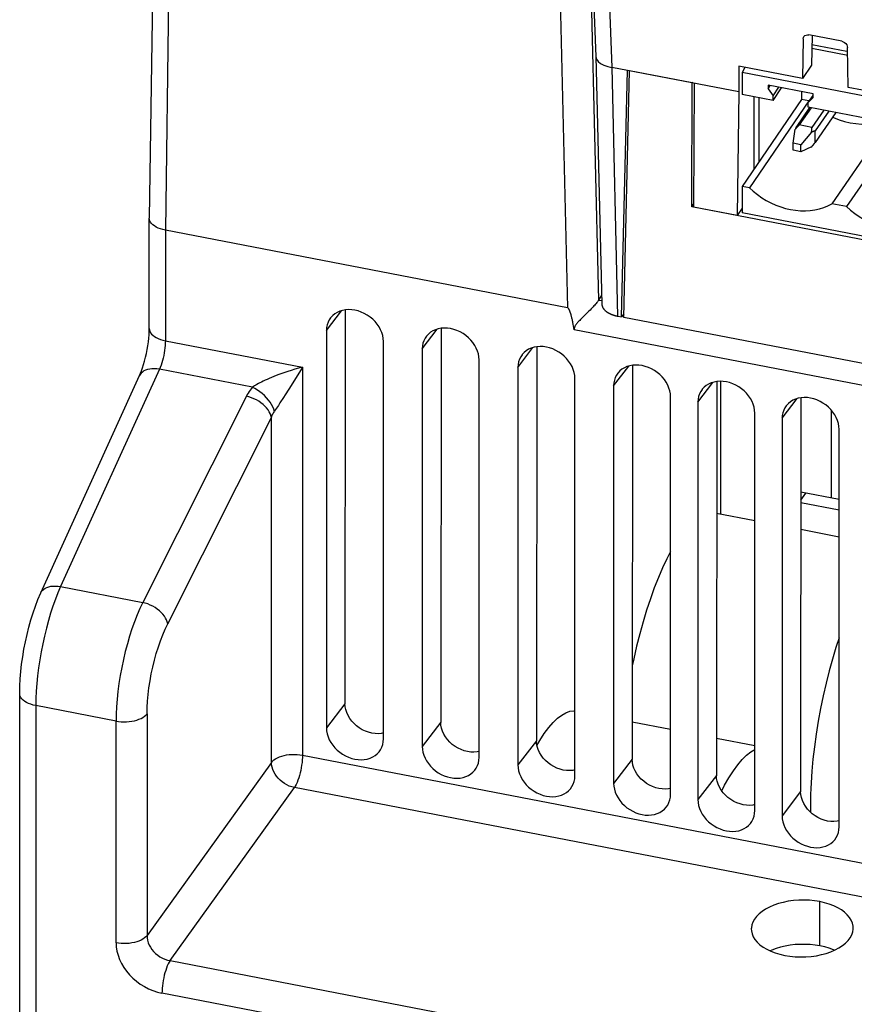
# Model space of a CAD drawing. Extents: x -837 to -216, y -123 to 601.
# Tile 79 of 136: x -401 to -360, y 451 to 499. Entities that reach past the tile are written whole.
import ezdxf

# ---------------------------------------------------------------- set-up
doc = ezdxf.new("R2010")
doc.units = 0
doc.header["$LTSCALE"] = 23.1
doc.layers.add('HEATSINK_AM_0', color=7, linetype='CONTINUOUS')

msp = doc.modelspace()

# ---------------------------------------------------------------- linework, layer by layer
at = {"layer": 'HEATSINK_AM_0', "color": 7}
for p, q in [((-394.011, 505.605), (-394.236, 489.311)), ((-393.221, 505.027), (-393.446, 488.72)), ((-372.511, 502.342), (-372.316, 497.244)), ((-371.722, 501.769), (-371.527, 496.704)), ((-374.074, 500.043), (-373.712, 484.914)), ((-372.175, 485.294), (-372.537, 500.423)), ((-362.146, 498.105), (-362.184, 496.157)), ((-361.939, 498.305), (-361.864, 498.3)), ((-360.248, 497.989), (-361.864, 498.3)), ((-361.699, 498.268), (-361.737, 496.808)), ((-359.959, 497.293), (-361.715, 497.631)), ((-360.006, 497.482), (-361.711, 497.811)), ((-359.929, 495.722), (-359.967, 497.684)), ((-372.316, 497.248), (-372.025, 485.09)), ((-365.304, 495.504), (-371.527, 496.704)), ((-371.234, 484.499), (-371.526, 496.704)), ((-365.304, 496.759), (-365.304, 495.504)), ((-362.184, 496.157), (-365.304, 496.759)), ((-365.002, 496.7), (-365.146, 496.451)), ((-361.737, 496.808), (-362.184, 496.157)), ((-371.054, 484.464), (-370.772, 496.558)), ((-370.95, 484.444), (-370.668, 496.538)), ((-367.587, 495.944), (-370.668, 496.538)), ((-365.146, 496.451), (-365.146, 495.383)), ((-350.825, 493.689), (-365.146, 496.451)), ((-367.614, 489.861), (-367.587, 495.944)), ((-367.587, 495.944), (-367.566, 495.976)), ((-367.493, 495.926), (-367.52, 489.857)), ((-363.858, 495.83), (-363.858, 495.66)), ((-361.66, 495.406), (-363.858, 495.83)), ((-363.858, 495.66), (-363.756, 495.81)), ((-363.858, 495.66), (-363.624, 495.312)), ((-363.624, 495.312), (-363.337, 495.729)), ((-363.624, 495.089), (-363.202, 495.703)), ((-356.095, 494.983), (-359.929, 495.722)), ((-365.304, 495.504), (-365.387, 489.446)), ((-363.624, 495.089), (-365.146, 495.383)), ((-364.569, 495.271), (-364.569, 491.711)), ((-364.298, 492.106), (-364.298, 495.219)), ((-363.624, 495.089), (-363.624, 495.312)), ((-362.222, 495.514), (-362.222, 495.128)), ((-361.894, 494.979), (-361.66, 495.321)), ((-361.894, 494.979), (-361.66, 495.236)), ((-361.66, 495.236), (-361.66, 495.406)), ((-362.222, 495.128), (-365.146, 490.871)), ((-361.859, 495.059), (-364.783, 490.801)), ((-361.826, 494.742), (-362.494, 493.77)), ((-361.754, 494.728), (-362.335, 493.882)), ((-361.859, 495.059), (-362.222, 495.128)), ((-361.894, 494.756), (-361.894, 494.979)), ((-358.85, 494.168), (-361.894, 494.756)), ((-361.859, 495.059), (-361.847, 495.048)), ((-361.131, 494.608), (-361.712, 493.762)), ((-360.886, 494.561), (-361.554, 493.588)), ((-360.545, 494.495), (-361.554, 493.026)), ((-357.811, 494.278), (-360.735, 490.02)), ((-361.712, 493.762), (-362.335, 493.882)), ((-357.085, 494.138), (-360.01, 489.88)), ((-362.639, 492.981), (-362.53, 493.677)), ((-361.733, 493.524), (-362.263, 492.909)), ((-361.554, 493.026), (-361.554, 493.588)), ((-362.639, 492.642), (-362.639, 492.981)), ((-362.263, 492.909), (-362.639, 492.981)), ((-362.263, 492.57), (-362.263, 492.909)), ((-361.733, 492.804), (-362.263, 492.57)), ((-362.263, 492.57), (-362.639, 492.642)), ((-365.146, 490.871), (-365.146, 489.565)), ((-364.783, 490.801), (-365.146, 490.871)), ((-367.614, 489.861), (-367.519, 489.999)), ((-293.681, 475.602), (-367.614, 489.861)), ((-365.387, 489.446), (-367.52, 489.857)), ((-360.01, 489.88), (-360.735, 490.02)), ((-365.146, 489.797), (-365.387, 489.446)), ((-350.825, 486.803), (-365.146, 489.565)), ((-394.236, 489.306), (-394.236, 489.311)), ((-394.236, 483.893), (-394.236, 489.306)), ((-393.446, 488.72), (-393.446, 483.295)), ((-373.712, 484.914), (-393.446, 488.72)), ((-372.175, 485.294), (-372.034, 485.498)), ((-372.175, 485.294), (-372.029, 485.266)), ((-385.541, 483.803), (-384.801, 484.771)), ((-384.618, 484.811), (-384.633, 465.487)), ((-372.66, 484.745), (-372.775, 484.63)), ((-370.945, 484.622), (-371.054, 484.464)), ((-373.427, 484.102), (-373.444, 484.183)), ((-371.234, 484.499), (-371.054, 484.464)), ((-290.512, 468.93), (-370.95, 484.444)), ((-385.541, 483.803), (-385.541, 464.298)), ((-380.842, 482.897), (-380.103, 483.865)), ((-379.919, 483.905), (-379.934, 464.581)), ((-373.377, 483.832), (-373.399, 483.953)), ((-288.16, 467.396), (-373.377, 483.832)), ((-393.446, 483.295), (-386.719, 481.998)), ((-382.746, 463.759), (-382.746, 483.264)), ((-380.842, 482.897), (-380.842, 463.392)), ((-376.144, 481.991), (-375.404, 482.959)), ((-375.221, 482.999), (-375.236, 463.675)), ((-378.047, 462.853), (-378.047, 482.358)), ((-393.739, 481.894), (-398.588, 471.232)), ((-389.172, 481.013), (-393.739, 481.894)), ((-386.819, 481.837), (-387.112, 481.367)), ((-386.719, 481.998), (-386.819, 481.837)), ((-386.719, 481.998), (-386.719, 462.964)), ((-376.144, 481.991), (-376.144, 462.486)), ((-371.445, 481.085), (-370.706, 482.053)), ((-370.522, 482.092), (-370.537, 462.769)), ((-399.563, 470.925), (-394.713, 481.588)), ((-373.349, 461.946), (-373.349, 481.452)), ((-367.311, 480.287), (-366.571, 481.255)), ((-366.388, 481.295), (-366.403, 461.971)), ((-366.196, 481.306), (-366.195, 474.786)), ((-371.445, 481.085), (-371.445, 461.58)), ((-389.473, 480.576), (-394.561, 470.455)), ((-387.568, 480.643), (-387.653, 480.509)), ((-368.65, 461.04), (-368.65, 480.546)), ((-367.311, 480.287), (-367.311, 460.782)), ((-363.176, 479.49), (-362.437, 480.458)), ((-362.253, 480.498), (-362.268, 461.174)), ((-364.516, 460.243), (-364.516, 479.748)), ((-360.766, 479.893), (-360.766, 475.584)), ((-393.33, 469.413), (-388.242, 479.535)), ((-388.242, 462.605), (-388.242, 479.535)), ((-363.176, 479.49), (-363.176, 459.985)), ((-360.381, 459.446), (-360.381, 478.951)), ((-360.381, 475.509), (-362.257, 475.871)), ((-362.014, 475.824), (-362.257, 475.871)), ((-362.257, 475.471), (-362.014, 475.824)), ((-362.257, 475.363), (-360.381, 475.002)), ((-364.516, 474.462), (-366.393, 474.824)), ((-360.381, 473.664), (-362.258, 474.027)), ((-398.588, 471.232), (-394.561, 470.455)), ((-400.597, 413.484), (-400.597, 465.992)), ((-399.808, 465.394), (-399.808, 412.886)), ((-395.869, 464.635), (-399.808, 465.394)), ((-384.633, 465.487), (-385.541, 464.298)), ((-394.346, 464.994), (-394.346, 454.117)), ((-395.869, 453.758), (-395.869, 464.635)), ((-379.934, 464.581), (-380.842, 463.392)), ((-370.536, 464.601), (-368.65, 464.237)), ((-366.401, 463.804), (-364.516, 463.44)), ((-375.236, 463.675), (-376.144, 462.486)), ((-375.209, 463.446), (-375.067, 463.69)), ((-386.719, 462.964), (-294.028, 445.087)), ((-388.242, 462.605), (-394.346, 454.117)), ((-370.537, 462.769), (-371.445, 461.579)), ((-366.403, 461.971), (-367.311, 460.782)), ((-393.219, 452.883), (-387.115, 461.37)), ((-294.028, 443.417), (-387.115, 461.37)), ((-362.268, 461.174), (-363.176, 459.984)), ((-361.792, 460.487), (-361.787, 460.165)), ((-361.318, 453.609), (-361.333, 455.779)), ((-393.219, 452.883), (-295.096, 433.958)), ((-295.492, 432.364), (-393.615, 451.289))]:
    msp.add_line(p, q, dxfattribs=at)
for points in [[(-362.146, 498.105), (-362.135, 498.169), (-362.112, 498.216)], [(-362.112, 498.216), (-362.107, 498.222), (-362.062, 498.265), (-362.004, 498.294), (-361.939, 498.305)], [(-360.248, 497.989), (-360.174, 497.965), (-360.109, 497.928), (-360.051, 497.877), (-360.006, 497.817), (-359.978, 497.753), (-359.967, 497.684)], [(-372.316, 497.244), (-372.315, 497.23), (-372.282, 497.113), (-372.204, 497.002), (-372.084, 496.902), (-371.927, 496.817), (-371.739, 496.75), (-371.527, 496.704)], [(-360.7, 494.269), (-360.652, 494.246), (-360.383, 494.14), (-360.11, 494.054), (-359.835, 493.99), (-359.559, 493.948), (-359.286, 493.928), (-359.018, 493.931), (-358.755, 493.957), (-358.501, 494.005), (-358.258, 494.074), (-358.028, 494.165), (-357.811, 494.278)], [(-364.783, 490.801), (-364.591, 490.626), (-364.388, 490.464)], [(-364.388, 490.464), (-364.175, 490.314), (-363.953, 490.178), (-363.723, 490.057), (-363.487, 489.951), (-363.247, 489.861), (-363.004, 489.788), (-362.759, 489.732), (-362.514, 489.694), (-362.271, 489.673), (-362.031, 489.67), (-361.795, 489.685), (-361.565, 489.718), (-361.343, 489.768), (-361.13, 489.835), (-360.927, 489.919), (-360.735, 490.02)], [(-360.01, 489.88), (-359.817, 489.705), (-359.615, 489.543), (-359.401, 489.393), (-359.179, 489.257), (-358.949, 489.136), (-358.714, 489.03), (-358.473, 488.941), (-358.23, 488.867), (-357.985, 488.812), (-357.741, 488.773), (-357.497, 488.752), (-357.257, 488.749), (-357.021, 488.764), (-356.792, 488.797), (-356.57, 488.847), (-356.356, 488.915), (-356.154, 488.999), (-355.961, 489.1)], [(-393.446, 488.72), (-393.57, 488.748), (-393.687, 488.783), (-393.796, 488.825), (-393.895, 488.872), (-393.983, 488.925), (-394.06, 488.982), (-394.123, 489.044), (-394.173, 489.109), (-394.209, 489.176), (-394.23, 489.244), (-394.236, 489.306)], [(-372.175, 485.294), (-372.196, 485.265), (-372.219, 485.233), (-372.245, 485.2), (-372.274, 485.164), (-372.305, 485.127), (-372.339, 485.087), (-372.376, 485.045), (-372.415, 485.001), (-372.458, 484.955), (-372.503, 484.907), (-372.552, 484.855), (-372.604, 484.802), (-372.66, 484.745)], [(-382.746, 483.264), (-382.755, 483.408), (-382.781, 483.552), (-382.824, 483.696), (-382.884, 483.838), (-382.96, 483.977), (-383.051, 484.11), (-383.155, 484.235), (-383.272, 484.352), (-383.4, 484.458), (-383.537, 484.553), (-383.682, 484.635), (-383.832, 484.704), (-383.987, 484.757), (-384.143, 484.795), (-384.3, 484.817), (-384.454, 484.824), (-384.605, 484.813), (-384.75, 484.787), (-384.887, 484.745), (-385.015, 484.688), (-385.131, 484.616), (-385.236, 484.531), (-385.327, 484.433), (-385.337, 484.42)], [(-373.444, 484.183), (-373.452, 484.223), (-373.462, 484.27), (-373.472, 484.318), (-373.482, 484.36), (-373.491, 484.399), (-373.5, 484.434), (-373.508, 484.467), (-373.516, 484.498), (-373.524, 484.526), (-373.531, 484.553), (-373.538, 484.578), (-373.545, 484.602), (-373.552, 484.624), (-373.559, 484.646), (-373.565, 484.666), (-373.572, 484.686), (-373.578, 484.704), (-373.584, 484.721), (-373.59, 484.738), (-373.597, 484.756), (-373.605, 484.775), (-373.614, 484.793), (-373.623, 484.812), (-373.632, 484.829), (-373.641, 484.846), (-373.65, 484.861), (-373.66, 484.876), (-373.672, 484.89), (-373.685, 484.901), (-373.698, 484.909), (-373.712, 484.914)], [(-372.775, 484.63), (-372.939, 484.467), (-373.032, 484.375)], [(-385.337, 484.42), (-385.402, 484.324), (-385.462, 484.205), (-385.506, 484.077), (-385.532, 483.944), (-385.541, 483.803)], [(-373.399, 483.953), (-373.409, 484.006), (-373.427, 484.102)], [(-373.032, 484.375), (-373.074, 484.333), (-373.112, 484.294), (-373.149, 484.256), (-373.182, 484.22), (-373.213, 484.186), (-373.241, 484.154), (-373.267, 484.122), (-373.29, 484.092), (-373.311, 484.063), (-373.329, 484.035), (-373.345, 484.008), (-373.357, 483.981), (-373.367, 483.956), (-373.374, 483.93), (-373.379, 483.906), (-373.381, 483.881), (-373.38, 483.856), (-373.377, 483.832)], [(-394.713, 481.588), (-394.666, 481.697), (-394.616, 481.824), (-394.565, 481.969), (-394.514, 482.129), (-394.465, 482.301), (-394.419, 482.483), (-394.376, 482.671), (-394.338, 482.862), (-394.306, 483.053), (-394.28, 483.241), (-394.26, 483.422), (-394.246, 483.592), (-394.238, 483.75), (-394.236, 483.893)], [(-394.236, 483.893), (-394.23, 483.829), (-394.209, 483.759), (-394.173, 483.69), (-394.123, 483.624), (-394.06, 483.561), (-393.983, 483.502), (-393.895, 483.449), (-393.796, 483.4), (-393.687, 483.358), (-393.57, 483.323), (-393.446, 483.295)], [(-378.047, 482.358), (-378.056, 482.502), (-378.082, 482.646), (-378.126, 482.79), (-378.186, 482.932), (-378.261, 483.07), (-378.352, 483.203), (-378.457, 483.329), (-378.573, 483.446), (-378.701, 483.552), (-378.838, 483.647), (-378.983, 483.729), (-379.134, 483.797), (-379.288, 483.851), (-379.445, 483.889), (-379.601, 483.911), (-379.756, 483.917), (-379.906, 483.907), (-380.051, 483.881), (-380.188, 483.839), (-380.316, 483.782), (-380.433, 483.71), (-380.537, 483.625), (-380.628, 483.527), (-380.638, 483.514)], [(-393.446, 483.295), (-393.449, 483.183), (-393.455, 483.066), (-393.467, 482.945), (-393.483, 482.82), (-393.503, 482.695), (-393.527, 482.569), (-393.555, 482.445), (-393.587, 482.324), (-393.621, 482.207), (-393.658, 482.095), (-393.698, 481.991), (-393.739, 481.894)], [(-380.638, 483.514), (-380.704, 483.418), (-380.764, 483.299), (-380.807, 483.171), (-380.833, 483.038), (-380.842, 482.897)], [(-375.94, 482.608), (-376.005, 482.512), (-376.065, 482.392), (-376.109, 482.265), (-376.135, 482.131), (-376.144, 481.991)], [(-373.349, 481.452), (-373.358, 481.596), (-373.384, 481.739), (-373.427, 481.884), (-373.487, 482.026), (-373.563, 482.164), (-373.654, 482.297), (-373.758, 482.423), (-373.875, 482.54), (-374.003, 482.646), (-374.14, 482.741), (-374.285, 482.823), (-374.435, 482.891), (-374.59, 482.945), (-374.746, 482.983), (-374.903, 483.005), (-375.057, 483.011), (-375.208, 483.001), (-375.353, 482.975), (-375.49, 482.933), (-375.618, 482.876), (-375.734, 482.804), (-375.839, 482.719), (-375.93, 482.621), (-375.94, 482.608)], [(-368.65, 480.546), (-368.659, 480.69), (-368.685, 480.833), (-368.729, 480.977), (-368.789, 481.12), (-368.864, 481.258), (-368.955, 481.391), (-369.06, 481.517), (-369.176, 481.633), (-369.304, 481.74), (-369.441, 481.835), (-369.586, 481.917), (-369.737, 481.985), (-369.891, 482.038), (-370.048, 482.077), (-370.204, 482.099), (-370.359, 482.105), (-370.509, 482.095), (-370.654, 482.069), (-370.791, 482.027), (-370.919, 481.969), (-371.036, 481.898), (-371.14, 481.812), (-371.231, 481.715), (-371.241, 481.701)], [(-393.739, 481.894), (-393.864, 481.913), (-393.987, 481.922), (-394.105, 481.921), (-394.216, 481.909), (-394.321, 481.887), (-394.416, 481.854), (-394.502, 481.813), (-394.576, 481.762), (-394.639, 481.702), (-394.688, 481.635), (-394.713, 481.588)], [(-386.719, 481.998), (-386.911, 481.947), (-387.093, 481.894), (-387.266, 481.842), (-387.43, 481.79), (-387.585, 481.739), (-387.732, 481.688), (-387.871, 481.637), (-388.003, 481.588), (-388.127, 481.539), (-388.244, 481.492), (-388.354, 481.445), (-388.458, 481.4), (-388.555, 481.356), (-388.646, 481.313), (-388.731, 481.271), (-388.811, 481.23), (-388.884, 481.191), (-388.952, 481.152), (-389.015, 481.116), (-389.072, 481.08), (-389.125, 481.046), (-389.172, 481.013)], [(-371.241, 481.701), (-371.307, 481.605), (-371.367, 481.486), (-371.41, 481.359), (-371.436, 481.225), (-371.445, 481.085)], [(-387.112, 481.367), (-387.392, 480.922), (-387.568, 480.643)], [(-364.516, 479.748), (-364.525, 479.892), (-364.551, 480.036), (-364.594, 480.18), (-364.654, 480.322), (-364.73, 480.461), (-364.82, 480.593), (-364.925, 480.719), (-365.042, 480.836), (-365.17, 480.942), (-365.307, 481.037), (-365.452, 481.119), (-365.602, 481.188), (-365.757, 481.241), (-365.913, 481.279), (-366.07, 481.301), (-366.224, 481.307), (-366.375, 481.297), (-366.52, 481.271), (-366.657, 481.229), (-366.785, 481.172), (-366.901, 481.1), (-367.006, 481.015), (-367.096, 480.917), (-367.107, 480.904)], [(-389.172, 481.013), (-389.232, 480.944), (-389.288, 480.873), (-389.34, 480.801), (-389.388, 480.727), (-389.432, 480.652), (-389.473, 480.576)], [(-388.092, 479.83), (-388.124, 479.936), (-388.17, 480.048), (-388.23, 480.161), (-388.302, 480.275), (-388.386, 480.388), (-388.48, 480.498), (-388.583, 480.604), (-388.693, 480.703), (-388.809, 480.795), (-388.929, 480.879), (-389.051, 480.952), (-389.172, 481.013)], [(-367.107, 480.904), (-367.172, 480.808), (-367.232, 480.689), (-367.276, 480.561), (-367.302, 480.428), (-367.311, 480.287)], [(-388.242, 479.535), (-388.263, 479.626), (-388.298, 479.719), (-388.346, 479.813), (-388.407, 479.906), (-388.479, 479.997), (-388.562, 480.086), (-388.655, 480.171), (-388.756, 480.251), (-388.865, 480.324), (-388.98, 480.392), (-389.1, 480.451), (-389.223, 480.502), (-389.348, 480.544), (-389.473, 480.576)], [(-387.653, 480.509), (-387.822, 480.243), (-387.899, 480.125)], [(-360.381, 478.951), (-360.39, 479.095), (-360.416, 479.238), (-360.459, 479.383), (-360.519, 479.525), (-360.595, 479.663), (-360.686, 479.796), (-360.79, 479.922), (-360.907, 480.038), (-361.035, 480.145), (-361.172, 480.24), (-361.317, 480.322), (-361.467, 480.39), (-361.622, 480.444), (-361.778, 480.482), (-361.935, 480.504), (-362.089, 480.51), (-362.24, 480.5), (-362.385, 480.474), (-362.522, 480.432), (-362.65, 480.375), (-362.767, 480.303), (-362.871, 480.218), (-362.962, 480.12), (-362.972, 480.106)], [(-388.242, 479.535), (-388.222, 479.586), (-388.2, 479.637), (-388.175, 479.686), (-388.149, 479.735), (-388.122, 479.783), (-388.092, 479.83)], [(-387.899, 480.125), (-388.034, 479.918), (-388.092, 479.83)], [(-362.972, 480.106), (-363.038, 480.011), (-363.098, 479.891), (-363.141, 479.764), (-363.167, 479.63), (-363.176, 479.49)], [(-368.65, 472.954), (-368.834, 472.599), (-369.045, 472.153), (-369.25, 471.676), (-369.449, 471.171), (-369.641, 470.64), (-369.825, 470.084), (-370, 469.509), (-370.165, 468.918), (-370.319, 468.314), (-370.46, 467.698), (-370.534, 467.346)], [(-398.588, 471.232), (-398.718, 470.933), (-398.843, 470.615), (-398.964, 470.28), (-399.079, 469.929), (-399.187, 469.565), (-399.289, 469.191), (-399.383, 468.808), (-399.469, 468.419), (-399.547, 468.027), (-399.614, 467.633), (-399.673, 467.242), (-399.721, 466.854), (-399.759, 466.474), (-399.786, 466.102), (-399.802, 465.741), (-399.808, 465.394)], [(-399.563, 470.925), (-399.538, 470.973), (-399.488, 471.04), (-399.426, 471.099), (-399.351, 471.15), (-399.266, 471.192), (-399.17, 471.224), (-399.066, 471.247), (-398.954, 471.258), (-398.836, 471.26), (-398.714, 471.251), (-398.588, 471.232)], [(-400.597, 465.992), (-400.591, 466.344), (-400.572, 466.702), (-400.542, 467.063), (-400.501, 467.427), (-400.45, 467.793), (-400.388, 468.159), (-400.317, 468.524), (-400.237, 468.886), (-400.148, 469.244), (-400.049, 469.596), (-399.942, 469.941), (-399.826, 470.278), (-399.699, 470.608), (-399.563, 470.925)], [(-394.561, 470.455), (-394.699, 470.158), (-394.834, 469.842), (-394.963, 469.508), (-395.087, 469.159), (-395.203, 468.797), (-395.313, 468.423), (-395.414, 468.042), (-395.506, 467.654), (-395.589, 467.263), (-395.662, 466.871), (-395.724, 466.48), (-395.776, 466.093), (-395.816, 465.713), (-395.845, 465.342), (-395.863, 464.981), (-395.869, 464.635)], [(-393.33, 469.413), (-393.351, 469.504), (-393.386, 469.597), (-393.434, 469.691), (-393.495, 469.784), (-393.567, 469.876), (-393.65, 469.964), (-393.743, 470.049), (-393.844, 470.129), (-393.953, 470.203), (-394.069, 470.27), (-394.188, 470.33), (-394.311, 470.381), (-394.436, 470.423), (-394.56, 470.455)], [(-394.346, 464.994), (-394.34, 465.298), (-394.322, 465.613), (-394.292, 465.939), (-394.251, 466.272), (-394.199, 466.61), (-394.137, 466.949), (-394.064, 467.288), (-393.982, 467.623), (-393.891, 467.952), (-393.792, 468.272), (-393.685, 468.581), (-393.572, 468.875), (-393.454, 469.153), (-393.33, 469.413)], [(-360.381, 468.718), (-360.536, 468.249), (-360.707, 467.681), (-360.87, 467.096), (-361.021, 466.496), (-361.163, 465.881), (-361.292, 465.257), (-361.407, 464.627), (-361.509, 463.999), (-361.595, 463.378), (-361.666, 462.77), (-361.72, 462.181), (-361.758, 461.609)], [(-399.808, 465.394), (-399.931, 465.423), (-400.048, 465.458), (-400.157, 465.5), (-400.256, 465.548), (-400.345, 465.602), (-400.421, 465.66), (-400.485, 465.723), (-400.535, 465.789), (-400.57, 465.858), (-400.591, 465.929), (-400.597, 465.992)], [(-382.746, 464.053), (-382.848, 464.032), (-383, 464.018), (-383.156, 464.022), (-383.315, 464.044), (-383.474, 464.084), (-383.631, 464.14), (-383.783, 464.212), (-383.928, 464.299), (-384.064, 464.4), (-384.189, 464.512), (-384.302, 464.636), (-384.4, 464.768), (-384.482, 464.907), (-384.547, 465.051), (-384.595, 465.197), (-384.623, 465.341), (-384.632, 465.484)], [(-395.869, 464.635), (-395.743, 464.615), (-395.614, 464.602), (-395.482, 464.597), (-395.351, 464.599), (-395.221, 464.609), (-395.093, 464.627), (-394.97, 464.651), (-394.853, 464.683), (-394.743, 464.722), (-394.642, 464.766), (-394.551, 464.816), (-394.47, 464.871), (-394.402, 464.931), (-394.346, 464.994)], [(-375.067, 463.69), (-374.85, 464.022), (-374.633, 464.314), (-374.416, 464.564), (-374.203, 464.771), (-373.993, 464.932), (-373.789, 465.048), (-373.592, 465.117), (-373.402, 465.14), (-373.349, 465.135)], [(-385.541, 464.298), (-385.532, 464.154), (-385.506, 464.011), (-385.462, 463.866), (-385.402, 463.724), (-385.327, 463.586), (-385.236, 463.453), (-385.131, 463.327), (-385.015, 463.211), (-384.887, 463.104), (-384.75, 463.009), (-384.605, 462.927), (-384.454, 462.859), (-384.3, 462.806), (-384.143, 462.767), (-383.987, 462.745), (-383.832, 462.739), (-383.682, 462.749), (-383.537, 462.775), (-383.4, 462.817), (-383.272, 462.874), (-383.155, 462.946), (-383.051, 463.031), (-382.96, 463.129), (-382.888, 463.232)], [(-378.047, 463.147), (-378.149, 463.125), (-378.301, 463.112), (-378.458, 463.116), (-378.617, 463.138), (-378.776, 463.177), (-378.932, 463.234), (-379.084, 463.306), (-379.229, 463.393), (-379.366, 463.493), (-379.491, 463.606), (-379.603, 463.73), (-379.701, 463.862), (-379.784, 464.001), (-379.849, 464.145), (-379.896, 464.291), (-379.924, 464.435), (-379.933, 464.577)], [(-382.888, 463.232), (-382.824, 463.357), (-382.781, 463.485), (-382.755, 463.618), (-382.746, 463.759)], [(-380.842, 463.392), (-380.833, 463.248), (-380.807, 463.105), (-380.764, 462.96), (-380.704, 462.818), (-380.628, 462.68), (-380.537, 462.547), (-380.433, 462.421), (-380.316, 462.304), (-380.188, 462.198), (-380.051, 462.103), (-379.906, 462.021), (-379.756, 461.953), (-379.601, 461.899), (-379.445, 461.861), (-379.288, 461.839), (-379.134, 461.833), (-378.983, 461.843), (-378.839, 461.869), (-378.701, 461.911), (-378.574, 461.968), (-378.457, 462.04), (-378.352, 462.125), (-378.262, 462.223), (-378.189, 462.326)], [(-373.349, 462.241), (-373.451, 462.219), (-373.603, 462.206), (-373.759, 462.21), (-373.918, 462.232), (-374.077, 462.271), (-374.234, 462.327), (-374.386, 462.4), (-374.531, 462.487), (-374.667, 462.587), (-374.792, 462.7), (-374.905, 462.823), (-375.003, 462.956), (-375.085, 463.094), (-375.15, 463.239), (-375.198, 463.385), (-375.226, 463.528), (-375.235, 463.671)], [(-388.242, 462.605), (-388.186, 462.668), (-388.118, 462.727), (-388.037, 462.782), (-387.946, 462.833), (-387.844, 462.877), (-387.735, 462.916), (-387.618, 462.947), (-387.495, 462.972), (-387.367, 462.99), (-387.237, 463), (-387.106, 463.002), (-386.974, 462.997), (-386.845, 462.984), (-386.719, 462.964)], [(-386.719, 462.964), (-386.722, 462.849), (-386.729, 462.728), (-386.741, 462.603), (-386.758, 462.475), (-386.779, 462.346), (-386.805, 462.217), (-386.834, 462.089), (-386.867, 461.965), (-386.903, 461.846), (-386.942, 461.733), (-386.983, 461.628), (-387.026, 461.532), (-387.07, 461.446), (-387.115, 461.37)], [(-378.189, 462.326), (-378.126, 462.451), (-378.082, 462.579), (-378.056, 462.712), (-378.047, 462.853)], [(-366.142, 461.215), (-366.003, 461.484), (-365.787, 461.858), (-365.569, 462.195), (-365.352, 462.492), (-365.136, 462.746), (-364.923, 462.956), (-364.712, 463.122), (-364.516, 463.238)], [(-387.115, 461.37), (-387.24, 461.403), (-387.363, 461.448), (-387.483, 461.505), (-387.599, 461.573), (-387.709, 461.65), (-387.812, 461.736), (-387.906, 461.831), (-387.99, 461.932), (-388.064, 462.038), (-388.125, 462.149), (-388.175, 462.262), (-388.211, 462.377), (-388.233, 462.492), (-388.242, 462.605)], [(-376.144, 462.486), (-376.135, 462.342), (-376.109, 462.198), (-376.065, 462.054), (-376.005, 461.912), (-375.93, 461.773), (-375.839, 461.641), (-375.735, 461.515), (-375.618, 461.398), (-375.49, 461.292), (-375.353, 461.197), (-375.208, 461.115), (-375.057, 461.047), (-374.903, 460.993), (-374.746, 460.955), (-374.59, 460.933), (-374.435, 460.927), (-374.285, 460.937), (-374.14, 460.963), (-374.003, 461.005), (-373.875, 461.062), (-373.758, 461.134), (-373.654, 461.219), (-373.563, 461.317), (-373.491, 461.42)], [(-368.65, 461.335), (-368.752, 461.313), (-368.904, 461.3), (-369.061, 461.304), (-369.22, 461.326), (-369.379, 461.365), (-369.535, 461.421), (-369.687, 461.493), (-369.832, 461.58), (-369.969, 461.681), (-370.094, 461.794), (-370.206, 461.917), (-370.304, 462.049), (-370.387, 462.188), (-370.452, 462.332), (-370.499, 462.479), (-370.527, 462.622), (-370.537, 462.765)], [(-373.491, 461.42), (-373.427, 461.545), (-373.384, 461.673), (-373.358, 461.806), (-373.349, 461.946)], [(-364.516, 460.537), (-364.618, 460.516), (-364.77, 460.502), (-364.926, 460.506), (-365.085, 460.528), (-365.244, 460.568), (-365.401, 460.624), (-365.553, 460.696), (-365.698, 460.783), (-365.834, 460.884), (-365.959, 460.996), (-366.072, 461.12), (-366.17, 461.252), (-366.252, 461.391), (-366.317, 461.535), (-366.364, 461.681), (-366.393, 461.825), (-366.402, 461.968)], [(-371.445, 461.58), (-371.436, 461.436), (-371.41, 461.292), (-371.367, 461.148), (-371.307, 461.006), (-371.231, 460.867), (-371.14, 460.734), (-371.036, 460.609), (-370.919, 460.492), (-370.791, 460.386), (-370.654, 460.291), (-370.509, 460.209), (-370.359, 460.14), (-370.204, 460.087), (-370.048, 460.049), (-369.891, 460.027), (-369.737, 460.02), (-369.586, 460.031), (-369.441, 460.057), (-369.304, 460.099), (-369.176, 460.156), (-369.06, 460.228), (-368.955, 460.313), (-368.864, 460.411), (-368.792, 460.514)], [(-361.758, 461.609), (-361.772, 461.322), (-361.783, 461.038), (-361.789, 460.76), (-361.792, 460.487)], [(-368.792, 460.514), (-368.729, 460.639), (-368.685, 460.767), (-368.659, 460.9), (-368.65, 461.04)], [(-360.381, 459.74), (-360.483, 459.718), (-360.635, 459.705), (-360.792, 459.709), (-360.951, 459.731), (-361.109, 459.77), (-361.266, 459.826), (-361.418, 459.898), (-361.563, 459.986), (-361.699, 460.086), (-361.824, 460.199), (-361.937, 460.322), (-362.035, 460.455), (-362.117, 460.593), (-362.182, 460.738), (-362.23, 460.884), (-362.258, 461.027), (-362.267, 461.17)], [(-367.311, 460.782), (-367.302, 460.638), (-367.276, 460.495), (-367.232, 460.35), (-367.172, 460.208), (-367.096, 460.07), (-367.006, 459.937), (-366.901, 459.811), (-366.785, 459.695), (-366.657, 459.588), (-366.52, 459.493), (-366.375, 459.411), (-366.224, 459.343), (-366.07, 459.289), (-365.913, 459.251), (-365.757, 459.229), (-365.602, 459.223), (-365.452, 459.233), (-365.307, 459.259), (-365.17, 459.301), (-365.042, 459.358), (-364.925, 459.43), (-364.82, 459.515), (-364.73, 459.613), (-364.658, 459.716)], [(-364.658, 459.716), (-364.594, 459.842), (-364.551, 459.969), (-364.525, 460.103), (-364.516, 460.243)], [(-363.176, 459.985), (-363.167, 459.841), (-363.141, 459.697), (-363.098, 459.553), (-363.038, 459.411), (-362.962, 459.272), (-362.871, 459.139), (-362.767, 459.014), (-362.65, 458.897), (-362.522, 458.791), (-362.385, 458.696), (-362.24, 458.614), (-362.089, 458.545), (-361.935, 458.492), (-361.778, 458.454), (-361.622, 458.432), (-361.467, 458.425), (-361.317, 458.436), (-361.172, 458.462), (-361.035, 458.504), (-360.907, 458.561), (-360.79, 458.633), (-360.686, 458.718), (-360.595, 458.816), (-360.523, 458.919)], [(-360.523, 458.919), (-360.459, 459.044), (-360.416, 459.172), (-360.39, 459.305), (-360.381, 459.446)], [(-361.333, 455.779), (-361.585, 455.819), (-361.841, 455.845), (-362.102, 455.854), (-362.364, 455.849), (-362.624, 455.829), (-362.879, 455.793), (-363.125, 455.743), (-363.361, 455.68), (-363.586, 455.602), (-363.795, 455.512), (-363.987, 455.41), (-364.158, 455.299), (-364.308, 455.178), (-364.435, 455.049), (-364.537, 454.914), (-364.613, 454.775), (-364.663, 454.632), (-364.686, 454.487), (-364.688, 454.451)], [(-359.688, 454.501), (-359.694, 454.579), (-359.725, 454.723), (-359.783, 454.865), (-359.867, 455.002), (-359.977, 455.133), (-360.11, 455.257), (-360.267, 455.372), (-360.446, 455.478), (-360.645, 455.573), (-360.861, 455.655), (-361.089, 455.724), (-361.333, 455.779)], [(-394.346, 454.117), (-394.402, 454.054), (-394.47, 453.994), (-394.551, 453.939), (-394.642, 453.889), (-394.743, 453.844), (-394.853, 453.806), (-394.97, 453.774), (-395.093, 453.749), (-395.221, 453.732), (-395.351, 453.722), (-395.482, 453.719), (-395.614, 453.725), (-395.743, 453.737), (-395.869, 453.758)], [(-394.346, 454.117), (-394.34, 454), (-394.321, 453.882), (-394.287, 453.764), (-394.24, 453.649), (-394.179, 453.536), (-394.107, 453.429), (-394.023, 453.327), (-393.929, 453.233), (-393.825, 453.147), (-393.714, 453.072), (-393.596, 453.006), (-393.473, 452.953), (-393.347, 452.911), (-393.219, 452.883)], [(-364.688, 454.451), (-364.682, 454.341), (-364.651, 454.197), (-364.593, 454.056), (-364.509, 453.918), (-364.399, 453.788), (-364.266, 453.664), (-364.108, 453.549), (-363.93, 453.443), (-363.731, 453.348), (-363.515, 453.265), (-363.286, 453.197), (-363.043, 453.141)], [(-363.043, 453.141), (-362.791, 453.101), (-362.535, 453.076), (-362.274, 453.066), (-362.012, 453.071), (-361.752, 453.092), (-361.497, 453.127), (-361.251, 453.177), (-361.015, 453.241), (-360.79, 453.319), (-360.581, 453.409), (-360.389, 453.51), (-360.217, 453.622), (-360.068, 453.743), (-359.941, 453.872), (-359.839, 454.006), (-359.763, 454.146), (-359.713, 454.289), (-359.69, 454.434), (-359.688, 454.501)], [(-395.869, 453.758), (-395.858, 453.555), (-395.825, 453.352), (-395.771, 453.147), (-395.697, 452.945), (-395.602, 452.747), (-395.489, 452.554), (-395.357, 452.368), (-395.209, 452.192), (-395.045, 452.026), (-394.868, 451.873), (-394.678, 451.734), (-394.478, 451.61), (-394.27, 451.503), (-394.055, 451.413), (-393.837, 451.342), (-393.615, 451.289)], [(-361.319, 453.609), (-361.555, 453.647), (-361.797, 453.672), (-362.044, 453.683), (-362.293, 453.681), (-362.541, 453.667), (-362.786, 453.639), (-363.023, 453.598), (-363.253, 453.545), (-363.472, 453.478), (-363.68, 453.4), (-363.761, 453.362)], [(-360.615, 453.394), (-360.663, 453.416), (-360.87, 453.492), (-361.088, 453.556), (-361.319, 453.609)], [(-393.219, 452.883), (-393.264, 452.807), (-393.308, 452.721), (-393.351, 452.624), (-393.392, 452.519), (-393.431, 452.406), (-393.467, 452.287), (-393.5, 452.163), (-393.529, 452.036), (-393.555, 451.907), (-393.576, 451.778), (-393.593, 451.65), (-393.605, 451.525), (-393.612, 451.404), (-393.615, 451.289)]]:
    msp.add_lwpolyline(points, dxfattribs=at)
for points in [[(-362.335, 493.882, 0), (-362.337, 493.881, 0), (-362.338, 493.879, 0), (-362.34, 493.878, 0), (-362.341, 493.876, 0), (-362.343, 493.875, 0), (-362.344, 493.874, 0), (-362.346, 493.872, 0), (-362.347, 493.871, 0), (-362.349, 493.869, 0), (-362.35, 493.868, 0), (-362.352, 493.867, 0), (-362.353, 493.865, 0), (-362.355, 493.864, 0), (-362.356, 493.862, 0), (-362.357, 493.861, 0), (-362.359, 493.86, 0), (-362.36, 493.858, 0), (-362.362, 493.857, 0), (-362.363, 493.855, 0), (-362.365, 493.854, 0), (-362.366, 493.852, 0), (-362.368, 493.851, 0), (-362.369, 493.849, 0), (-362.371, 493.848, 0), (-362.372, 493.847, 0), (-362.374, 493.845, 0), (-362.375, 493.844, 0), (-362.377, 493.842, 0), (-362.378, 493.841, 0), (-362.38, 493.839, 0), (-362.381, 493.838, 0), (-362.383, 493.836, 0), (-362.384, 493.835, 0), (-362.386, 493.833, 0), (-362.387, 493.832, 0), (-362.389, 493.83, 0), (-362.39, 493.829, 0), (-362.392, 493.827, 0), (-362.393, 493.826, 0), (-362.395, 493.824, 0), (-362.396, 493.823, 0), (-362.398, 493.821, 0), (-362.399, 493.82, 0), (-362.401, 493.818, 0), (-362.402, 493.817, 0), (-362.404, 493.815, 0), (-362.405, 493.813, 0), (-362.407, 493.812, 0), (-362.408, 493.81, 0), (-362.41, 493.809, 0), (-362.412, 493.807, 0), (-362.413, 493.806, 0), (-362.415, 493.804, 0), (-362.416, 493.803, 0), (-362.418, 493.801, 0), (-362.419, 493.799, 0), (-362.421, 493.798, 0), (-362.422, 493.796, 0), (-362.424, 493.795, 0), (-362.425, 493.793, 0), (-362.427, 493.792, 0), (-362.428, 493.79, 0), (-362.43, 493.788, 0), (-362.431, 493.787, 0), (-362.433, 493.785, 0), (-362.434, 493.784, 0), (-362.436, 493.782, 0), (-362.437, 493.78, 0), (-362.439, 493.779, 0), (-362.44, 493.777, 0), (-362.442, 493.775, 0), (-362.443, 493.774, 0), (-362.445, 493.772, 0), (-362.447, 493.771, 0), (-362.448, 493.769, 0), (-362.45, 493.767, 0), (-362.451, 493.766, 0), (-362.453, 493.764, 0), (-362.454, 493.762, 0), (-362.456, 493.761, 0), (-362.457, 493.759, 0), (-362.459, 493.757, 0), (-362.46, 493.756, 0), (-362.462, 493.754, 0), (-362.463, 493.752, 0), (-362.465, 493.751, 0), (-362.467, 493.749, 0), (-362.468, 493.747, 0), (-362.47, 493.746, 0), (-362.471, 493.744, 0), (-362.473, 493.742, 0), (-362.474, 493.741, 0), (-362.476, 493.739, 0), (-362.477, 493.737, 0), (-362.479, 493.735, 0), (-362.48, 493.734, 0), (-362.482, 493.732, 0), (-362.484, 493.73, 0), (-362.485, 493.729, 0), (-362.487, 493.727, 0), (-362.488, 493.725, 0), (-362.49, 493.723, 0), (-362.491, 493.722, 0), (-362.493, 493.72, 0), (-362.494, 493.718, 0), (-362.496, 493.717, 0), (-362.498, 493.715, 0), (-362.499, 493.713, 0), (-362.501, 493.711, 0), (-362.502, 493.71, 0), (-362.504, 493.708, 0), (-362.505, 493.706, 0), (-362.507, 493.704, 0), (-362.508, 493.702, 0), (-362.51, 493.701, 0), (-362.512, 493.699, 0), (-362.513, 493.697, 0), (-362.515, 493.695, 0), (-362.516, 493.694, 0), (-362.518, 493.692, 0), (-362.519, 493.69, 0), (-362.521, 493.688, 0), (-362.522, 493.686, 0), (-362.524, 493.685, 0), (-362.526, 493.683, 0), (-362.527, 493.681, 0), (-362.529, 493.679, 0), (-362.53, 493.677, 0)], [(-362.494, 493.77, 0), (-362.494, 493.769, 0), (-362.494, 493.769, 0), (-362.494, 493.768, 0), (-362.495, 493.768, 0), (-362.495, 493.767, 0), (-362.495, 493.767, 0), (-362.495, 493.766, 0), (-362.496, 493.766, 0), (-362.496, 493.765, 0), (-362.496, 493.764, 0), (-362.496, 493.764, 0), (-362.497, 493.763, 0), (-362.497, 493.763, 0), (-362.497, 493.762, 0), (-362.497, 493.762, 0), (-362.498, 493.761, 0), (-362.498, 493.761, 0), (-362.498, 493.76, 0), (-362.498, 493.759, 0), (-362.499, 493.759, 0), (-362.499, 493.758, 0), (-362.499, 493.758, 0), (-362.499, 493.757, 0), (-362.5, 493.757, 0), (-362.5, 493.756, 0), (-362.5, 493.755, 0), (-362.5, 493.755, 0), (-362.501, 493.754, 0), (-362.501, 493.754, 0), (-362.501, 493.753, 0), (-362.502, 493.752, 0), (-362.502, 493.752, 0), (-362.502, 493.751, 0), (-362.502, 493.751, 0), (-362.503, 493.75, 0), (-362.503, 493.749, 0), (-362.503, 493.749, 0), (-362.503, 493.748, 0), (-362.504, 493.747, 0), (-362.504, 493.747, 0), (-362.504, 493.746, 0), (-362.505, 493.745, 0), (-362.505, 493.745, 0), (-362.505, 493.744, 0), (-362.505, 493.743, 0), (-362.506, 493.743, 0), (-362.506, 493.742, 0), (-362.506, 493.742, 0), (-362.507, 493.741, 0), (-362.507, 493.74, 0), (-362.507, 493.739, 0), (-362.507, 493.739, 0), (-362.508, 493.738, 0), (-362.508, 493.737, 0), (-362.508, 493.737, 0), (-362.508, 493.736, 0), (-362.509, 493.735, 0), (-362.509, 493.735, 0), (-362.509, 493.734, 0), (-362.51, 493.733, 0), (-362.51, 493.733, 0), (-362.51, 493.732, 0), (-362.51, 493.731, 0), (-362.511, 493.73, 0), (-362.511, 493.73, 0), (-362.511, 493.729, 0), (-362.512, 493.728, 0), (-362.512, 493.727, 0), (-362.512, 493.727, 0), (-362.512, 493.726, 0), (-362.513, 493.725, 0), (-362.513, 493.724, 0), (-362.513, 493.724, 0), (-362.514, 493.723, 0), (-362.514, 493.722, 0), (-362.514, 493.721, 0), (-362.515, 493.721, 0), (-362.515, 493.72, 0), (-362.515, 493.719, 0), (-362.515, 493.718, 0), (-362.516, 493.718, 0), (-362.516, 493.717, 0), (-362.516, 493.716, 0), (-362.517, 493.715, 0), (-362.517, 493.714, 0), (-362.517, 493.714, 0), (-362.518, 493.713, 0), (-362.518, 493.712, 0), (-362.518, 493.711, 0), (-362.518, 493.71, 0), (-362.519, 493.71, 0), (-362.519, 493.709, 0), (-362.519, 493.708, 0), (-362.52, 493.707, 0), (-362.52, 493.706, 0), (-362.52, 493.706, 0), (-362.521, 493.705, 0), (-362.521, 493.704, 0), (-362.521, 493.703, 0), (-362.521, 493.702, 0), (-362.522, 493.701, 0), (-362.522, 493.701, 0), (-362.522, 493.7, 0), (-362.523, 493.699, 0), (-362.523, 493.698, 0), (-362.523, 493.697, 0), (-362.524, 493.696, 0), (-362.524, 493.695, 0), (-362.524, 493.695, 0), (-362.525, 493.694, 0), (-362.525, 493.693, 0), (-362.525, 493.692, 0), (-362.525, 493.691, 0), (-362.526, 493.69, 0), (-362.526, 493.689, 0), (-362.526, 493.688, 0), (-362.527, 493.687, 0), (-362.527, 493.687, 0), (-362.527, 493.686, 0), (-362.528, 493.685, 0), (-362.528, 493.684, 0), (-362.528, 493.683, 0), (-362.529, 493.682, 0), (-362.529, 493.681, 0), (-362.529, 493.68, 0), (-362.53, 493.679, 0), (-362.53, 493.678, 0), (-362.53, 493.677, 0)], [(-361.733, 493.524, 0), (-361.733, 493.526, 0), (-361.732, 493.528, 0), (-361.732, 493.53, 0), (-361.732, 493.532, 0), (-361.731, 493.534, 0), (-361.731, 493.536, 0), (-361.731, 493.538, 0), (-361.73, 493.54, 0), (-361.73, 493.542, 0), (-361.73, 493.544, 0), (-361.73, 493.546, 0), (-361.729, 493.548, 0), (-361.729, 493.55, 0), (-361.729, 493.552, 0), (-361.728, 493.554, 0), (-361.728, 493.556, 0), (-361.728, 493.558, 0), (-361.728, 493.56, 0), (-361.727, 493.562, 0), (-361.727, 493.564, 0), (-361.727, 493.566, 0), (-361.726, 493.568, 0), (-361.726, 493.57, 0), (-361.726, 493.572, 0), (-361.726, 493.574, 0), (-361.725, 493.576, 0), (-361.725, 493.578, 0), (-361.725, 493.58, 0), (-361.725, 493.582, 0), (-361.724, 493.584, 0), (-361.724, 493.586, 0), (-361.724, 493.588, 0), (-361.724, 493.59, 0), (-361.723, 493.592, 0), (-361.723, 493.594, 0), (-361.723, 493.596, 0), (-361.723, 493.598, 0), (-361.722, 493.6, 0), (-361.722, 493.602, 0), (-361.722, 493.603, 0), (-361.722, 493.605, 0), (-361.722, 493.607, 0), (-361.721, 493.609, 0), (-361.721, 493.611, 0), (-361.721, 493.613, 0), (-361.721, 493.615, 0), (-361.721, 493.617, 0), (-361.72, 493.619, 0), (-361.72, 493.621, 0), (-361.72, 493.623, 0), (-361.72, 493.625, 0), (-361.72, 493.627, 0), (-361.719, 493.628, 0), (-361.719, 493.63, 0), (-361.719, 493.632, 0), (-361.719, 493.634, 0), (-361.719, 493.636, 0), (-361.718, 493.638, 0), (-361.718, 493.64, 0), (-361.718, 493.642, 0), (-361.718, 493.643, 0), (-361.718, 493.645, 0), (-361.718, 493.647, 0), (-361.717, 493.649, 0), (-361.717, 493.651, 0), (-361.717, 493.653, 0), (-361.717, 493.655, 0), (-361.717, 493.657, 0), (-361.717, 493.658, 0), (-361.716, 493.66, 0), (-361.716, 493.662, 0), (-361.716, 493.664, 0), (-361.716, 493.666, 0), (-361.716, 493.668, 0), (-361.716, 493.669, 0), (-361.716, 493.671, 0), (-361.715, 493.673, 0), (-361.715, 493.675, 0), (-361.715, 493.677, 0), (-361.715, 493.679, 0), (-361.715, 493.68, 0), (-361.715, 493.682, 0), (-361.715, 493.684, 0), (-361.715, 493.686, 0), (-361.714, 493.688, 0), (-361.714, 493.689, 0), (-361.714, 493.691, 0), (-361.714, 493.693, 0), (-361.714, 493.695, 0), (-361.714, 493.696, 0), (-361.714, 493.698, 0), (-361.714, 493.7, 0), (-361.714, 493.702, 0), (-361.714, 493.704, 0), (-361.713, 493.705, 0), (-361.713, 493.707, 0), (-361.713, 493.709, 0), (-361.713, 493.711, 0), (-361.713, 493.712, 0), (-361.713, 493.714, 0), (-361.713, 493.716, 0), (-361.713, 493.718, 0), (-361.713, 493.719, 0), (-361.713, 493.721, 0), (-361.713, 493.723, 0), (-361.713, 493.725, 0), (-361.713, 493.726, 0), (-361.713, 493.728, 0), (-361.713, 493.73, 0), (-361.712, 493.731, 0), (-361.712, 493.733, 0), (-361.712, 493.735, 0), (-361.712, 493.737, 0), (-361.712, 493.738, 0), (-361.712, 493.74, 0), (-361.712, 493.742, 0), (-361.712, 493.743, 0), (-361.712, 493.745, 0), (-361.712, 493.747, 0), (-361.712, 493.748, 0), (-361.712, 493.75, 0), (-361.712, 493.752, 0), (-361.712, 493.753, 0), (-361.712, 493.755, 0), (-361.712, 493.757, 0), (-361.712, 493.758, 0), (-361.712, 493.76, 0), (-361.712, 493.762, 0)], [(-361.554, 493.588, 0), (-361.555, 493.588, 0), (-361.556, 493.588, 0), (-361.557, 493.588, 0), (-361.559, 493.587, 0), (-361.56, 493.587, 0), (-361.561, 493.587, 0), (-361.562, 493.586, 0), (-361.564, 493.586, 0), (-361.565, 493.585, 0), (-361.566, 493.585, 0), (-361.567, 493.585, 0), (-361.569, 493.584, 0), (-361.57, 493.584, 0), (-361.571, 493.584, 0), (-361.572, 493.583, 0), (-361.574, 493.583, 0), (-361.575, 493.583, 0), (-361.576, 493.582, 0), (-361.578, 493.582, 0), (-361.579, 493.582, 0), (-361.58, 493.581, 0), (-361.581, 493.581, 0), (-361.583, 493.58, 0), (-361.584, 493.58, 0), (-361.585, 493.58, 0), (-361.587, 493.579, 0), (-361.588, 493.579, 0), (-361.589, 493.578, 0), (-361.59, 493.578, 0), (-361.592, 493.578, 0), (-361.593, 493.577, 0), (-361.594, 493.577, 0), (-361.596, 493.576, 0), (-361.597, 493.576, 0), (-361.598, 493.576, 0), (-361.6, 493.575, 0), (-361.601, 493.575, 0), (-361.602, 493.574, 0), (-361.604, 493.574, 0), (-361.605, 493.573, 0), (-361.606, 493.573, 0), (-361.608, 493.572, 0), (-361.609, 493.572, 0), (-361.61, 493.572, 0), (-361.612, 493.571, 0), (-361.613, 493.571, 0), (-361.614, 493.57, 0), (-361.616, 493.57, 0), (-361.617, 493.569, 0), (-361.619, 493.569, 0), (-361.62, 493.568, 0), (-361.621, 493.568, 0), (-361.623, 493.567, 0), (-361.624, 493.567, 0), (-361.625, 493.566, 0), (-361.627, 493.566, 0), (-361.628, 493.566, 0), (-361.63, 493.565, 0), (-361.631, 493.565, 0), (-361.632, 493.564, 0), (-361.634, 493.564, 0), (-361.635, 493.563, 0), (-361.636, 493.563, 0), (-361.638, 493.562, 0), (-361.639, 493.562, 0), (-361.641, 493.561, 0), (-361.642, 493.56, 0), (-361.644, 493.56, 0), (-361.645, 493.559, 0), (-361.646, 493.559, 0), (-361.648, 493.558, 0), (-361.649, 493.558, 0), (-361.651, 493.557, 0), (-361.652, 493.557, 0), (-361.653, 493.556, 0), (-361.655, 493.556, 0), (-361.656, 493.555, 0), (-361.658, 493.555, 0), (-361.659, 493.554, 0), (-361.661, 493.554, 0), (-361.662, 493.553, 0), (-361.664, 493.552, 0), (-361.665, 493.552, 0), (-361.666, 493.551, 0), (-361.668, 493.551, 0), (-361.669, 493.55, 0), (-361.671, 493.55, 0), (-361.672, 493.549, 0), (-361.674, 493.548, 0), (-361.675, 493.548, 0), (-361.677, 493.547, 0), (-361.678, 493.547, 0), (-361.68, 493.546, 0), (-361.681, 493.545, 0), (-361.683, 493.545, 0), (-361.684, 493.544, 0), (-361.686, 493.544, 0), (-361.687, 493.543, 0), (-361.689, 493.542, 0), (-361.69, 493.542, 0), (-361.692, 493.541, 0), (-361.693, 493.541, 0), (-361.695, 493.54, 0), (-361.696, 493.539, 0), (-361.698, 493.539, 0), (-361.699, 493.538, 0), (-361.701, 493.538, 0), (-361.702, 493.537, 0), (-361.704, 493.536, 0), (-361.705, 493.536, 0), (-361.707, 493.535, 0), (-361.708, 493.534, 0), (-361.71, 493.534, 0), (-361.711, 493.533, 0), (-361.713, 493.532, 0), (-361.714, 493.532, 0), (-361.716, 493.531, 0), (-361.717, 493.53, 0), (-361.719, 493.53, 0), (-361.72, 493.529, 0), (-361.722, 493.528, 0), (-361.724, 493.528, 0), (-361.725, 493.527, 0), (-361.727, 493.526, 0), (-361.728, 493.526, 0), (-361.73, 493.525, 0), (-361.731, 493.524, 0), (-361.733, 493.524, 0)], [(-361.733, 492.804, 0), (-361.731, 492.806, 0), (-361.73, 492.808, 0), (-361.728, 492.809, 0), (-361.727, 492.811, 0), (-361.725, 492.813, 0), (-361.724, 492.815, 0), (-361.722, 492.817, 0), (-361.72, 492.818, 0), (-361.719, 492.82, 0), (-361.717, 492.822, 0), (-361.716, 492.824, 0), (-361.714, 492.826, 0), (-361.713, 492.827, 0), (-361.711, 492.829, 0), (-361.71, 492.831, 0), (-361.708, 492.833, 0), (-361.707, 492.835, 0), (-361.705, 492.836, 0), (-361.704, 492.838, 0), (-361.702, 492.84, 0), (-361.701, 492.842, 0), (-361.699, 492.844, 0), (-361.698, 492.845, 0), (-361.696, 492.847, 0), (-361.695, 492.849, 0), (-361.693, 492.851, 0), (-361.692, 492.853, 0), (-361.69, 492.854, 0), (-361.689, 492.856, 0), (-361.687, 492.858, 0), (-361.686, 492.86, 0), (-361.684, 492.861, 0), (-361.683, 492.863, 0), (-361.681, 492.865, 0), (-361.68, 492.867, 0), (-361.678, 492.869, 0), (-361.677, 492.87, 0), (-361.675, 492.872, 0), (-361.674, 492.874, 0), (-361.672, 492.876, 0), (-361.671, 492.877, 0), (-361.669, 492.879, 0), (-361.668, 492.881, 0), (-361.666, 492.883, 0), (-361.665, 492.885, 0), (-361.664, 492.886, 0), (-361.662, 492.888, 0), (-361.661, 492.89, 0), (-361.659, 492.892, 0), (-361.658, 492.893, 0), (-361.656, 492.895, 0), (-361.655, 492.897, 0), (-361.653, 492.899, 0), (-361.652, 492.9, 0), (-361.651, 492.902, 0), (-361.649, 492.904, 0), (-361.648, 492.906, 0), (-361.646, 492.907, 0), (-361.645, 492.909, 0), (-361.644, 492.911, 0), (-361.642, 492.913, 0), (-361.641, 492.914, 0), (-361.639, 492.916, 0), (-361.638, 492.918, 0), (-361.636, 492.919, 0), (-361.635, 492.921, 0), (-361.634, 492.923, 0), (-361.632, 492.925, 0), (-361.631, 492.926, 0), (-361.63, 492.928, 0), (-361.628, 492.93, 0), (-361.627, 492.932, 0), (-361.625, 492.933, 0), (-361.624, 492.935, 0), (-361.623, 492.937, 0), (-361.621, 492.938, 0), (-361.62, 492.94, 0), (-361.619, 492.942, 0), (-361.617, 492.944, 0), (-361.616, 492.945, 0), (-361.614, 492.947, 0), (-361.613, 492.949, 0), (-361.612, 492.95, 0), (-361.61, 492.952, 0), (-361.609, 492.954, 0), (-361.608, 492.956, 0), (-361.606, 492.957, 0), (-361.605, 492.959, 0), (-361.604, 492.961, 0), (-361.602, 492.962, 0), (-361.601, 492.964, 0), (-361.6, 492.966, 0), (-361.598, 492.968, 0), (-361.597, 492.969, 0), (-361.596, 492.971, 0), (-361.594, 492.973, 0), (-361.593, 492.974, 0), (-361.592, 492.976, 0), (-361.59, 492.978, 0), (-361.589, 492.979, 0), (-361.588, 492.981, 0), (-361.587, 492.983, 0), (-361.585, 492.984, 0), (-361.584, 492.986, 0), (-361.583, 492.988, 0), (-361.581, 492.989, 0), (-361.58, 492.991, 0), (-361.579, 492.993, 0), (-361.578, 492.994, 0), (-361.576, 492.996, 0), (-361.575, 492.998, 0), (-361.574, 492.999, 0), (-361.572, 493.001, 0), (-361.571, 493.003, 0), (-361.57, 493.004, 0), (-361.569, 493.006, 0), (-361.567, 493.008, 0), (-361.566, 493.009, 0), (-361.565, 493.011, 0), (-361.564, 493.013, 0), (-361.562, 493.014, 0), (-361.561, 493.016, 0), (-361.56, 493.018, 0), (-361.559, 493.019, 0), (-361.557, 493.021, 0), (-361.556, 493.023, 0), (-361.555, 493.024, 0), (-361.554, 493.026, 0)], [(-372.025, 485.09, 0), (-372.024, 485.084, 0), (-372.024, 485.078, 0), (-372.024, 485.072, 0), (-372.023, 485.065, 0), (-372.023, 485.059, 0), (-372.022, 485.053, 0), (-372.021, 485.047, 0), (-372.02, 485.041, 0), (-372.019, 485.035, 0), (-372.018, 485.029, 0), (-372.017, 485.024, 0), (-372.015, 485.018, 0), (-372.014, 485.012, 0), (-372.012, 485.006, 0), (-372.01, 485, 0), (-372.009, 484.994, 0), (-372.007, 484.988, 0), (-372.005, 484.982, 0), (-372.003, 484.976, 0), (-372, 484.97, 0), (-371.998, 484.964, 0), (-371.996, 484.958, 0), (-371.993, 484.952, 0), (-371.99, 484.947, 0), (-371.988, 484.941, 0), (-371.985, 484.935, 0), (-371.982, 484.929, 0), (-371.979, 484.923, 0), (-371.976, 484.918, 0), (-371.972, 484.912, 0), (-371.969, 484.906, 0), (-371.966, 484.9, 0), (-371.962, 484.895, 0), (-371.958, 484.889, 0), (-371.955, 484.883, 0), (-371.951, 484.878, 0), (-371.947, 484.872, 0), (-371.943, 484.866, 0), (-371.938, 484.861, 0), (-371.934, 484.855, 0), (-371.93, 484.85, 0), (-371.925, 484.844, 0), (-371.921, 484.838, 0), (-371.916, 484.833, 0), (-371.911, 484.828, 0), (-371.906, 484.822, 0), (-371.901, 484.817, 0), (-371.896, 484.811, 0), (-371.891, 484.806, 0), (-371.886, 484.801, 0), (-371.881, 484.795, 0), (-371.875, 484.79, 0), (-371.87, 484.785, 0), (-371.864, 484.779, 0), (-371.858, 484.774, 0), (-371.853, 484.769, 0), (-371.847, 484.764, 0), (-371.841, 484.759, 0), (-371.835, 484.754, 0), (-371.828, 484.749, 0), (-371.822, 484.744, 0), (-371.816, 484.739, 0), (-371.809, 484.734, 0), (-371.803, 484.729, 0), (-371.796, 484.724, 0), (-371.79, 484.719, 0), (-371.783, 484.714, 0), (-371.776, 484.709, 0), (-371.769, 484.705, 0), (-371.762, 484.7, 0), (-371.755, 484.695, 0), (-371.748, 484.691, 0), (-371.74, 484.686, 0), (-371.733, 484.681, 0), (-371.725, 484.677, 0), (-371.718, 484.672, 0), (-371.71, 484.668, 0), (-371.703, 484.664, 0), (-371.695, 484.659, 0), (-371.687, 484.655, 0), (-371.679, 484.65, 0), (-371.671, 484.646, 0), (-371.663, 484.642, 0), (-371.655, 484.638, 0), (-371.646, 484.634, 0), (-371.638, 484.63, 0), (-371.63, 484.625, 0), (-371.621, 484.621, 0), (-371.613, 484.617, 0), (-371.604, 484.614, 0), (-371.596, 484.61, 0), (-371.587, 484.606, 0), (-371.578, 484.602, 0), (-371.569, 484.598, 0), (-371.56, 484.595, 0), (-371.551, 484.591, 0), (-371.542, 484.587, 0), (-371.533, 484.584, 0), (-371.524, 484.58, 0), (-371.515, 484.577, 0), (-371.505, 484.573, 0), (-371.496, 484.57, 0), (-371.487, 484.566, 0), (-371.477, 484.563, 0), (-371.467, 484.56, 0), (-371.458, 484.557, 0), (-371.448, 484.554, 0), (-371.438, 484.55, 0), (-371.429, 484.547, 0), (-371.419, 484.544, 0), (-371.409, 484.541, 0), (-371.399, 484.538, 0), (-371.389, 484.536, 0), (-371.379, 484.533, 0), (-371.369, 484.53, 0), (-371.359, 484.527, 0), (-371.349, 484.525, 0), (-371.338, 484.522, 0), (-371.328, 484.52, 0), (-371.318, 484.517, 0), (-371.307, 484.515, 0), (-371.297, 484.512, 0), (-371.287, 484.51, 0), (-371.276, 484.508, 0), (-371.266, 484.505, 0), (-371.255, 484.503, 0), (-371.244, 484.501, 0), (-371.234, 484.499, 0)]]:
    msp.add_polyline3d(points, dxfattribs=at)

doc.saveas('drawing.dxf')
